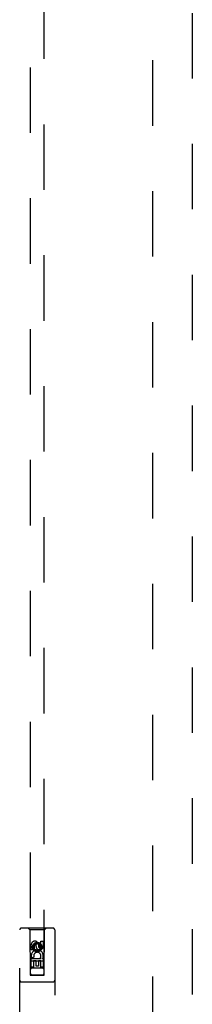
# Model space of a CAD drawing. Header units: inches. Extents: x 0 to 213, y 0 to 138.
# Tile 17 of 28: x 64.45 to 67.53, y 72.09 to 89.74. Entities that reach past the tile are written whole.
import ezdxf

# ---------------------------------------------------------------- set-up
doc = ezdxf.new("R2010")
doc.units = ezdxf.units.IN
doc.header["$LTSCALE"] = 11.73
doc.header["$MEASUREMENT"] = 0
doc.linetypes.add('HIDDEN', pattern=[0.2, 0.1, -0.1])
doc.layers.add('DEFAULT_2', color=8, linetype='HIDDEN')
doc.layers.add('LEFTHAND_DOOR_ASSEMBLY', color=7, linetype='CONTINUOUS')

msp = doc.modelspace()

# ---------------------------------------------------------------- linework, layer by layer
at = {"layer": 'DEFAULT_2', "color": 8, "linetype": 'HIDDEN'}
msp.add_line((66.822, 100.744), (66.822, 40.147), dxfattribs=at)
at = {"layer": 'LEFTHAND_DOOR_ASSEMBLY', "color": 8, "linetype": 'HIDDEN'}
for p, q in [((67.531, 101.592), (67.531, 39.3)), ((64.635, 100.618), (64.635, 72.616)), ((64.885, 72.616), (64.885, 100.618)), ((64.447, 71.571), (64.447, 73.428)), ((65.042, 73.458), (64.477, 73.458)), ((64.63, 73.428), (64.6, 73.458)), ((64.63, 73.428), (64.633, 72.618)), ((64.89, 73.428), (64.63, 73.428)), ((64.886, 72.618), (64.89, 73.428)), ((64.89, 73.428), (64.92, 73.458)), ((65.072, 73.428), (65.072, 71.571)), ((64.653, 73.068), (64.653, 73.161)), ((64.695, 73.068), (64.653, 73.068)), ((64.695, 73.161), (64.695, 73.068)), ((64.76, 73.19), (64.697, 73.154)), ((64.697, 73.154), (64.697, 73.082)), ((64.697, 73.154), (64.707, 73.148)), ((64.697, 73.082), (64.707, 73.088)), ((64.697, 73.082), (64.76, 73.046)), ((64.76, 73.179), (64.707, 73.148)), ((64.707, 73.148), (64.707, 73.088)), ((64.707, 73.088), (64.76, 73.057)), ((64.739, 73.132), (64.739, 73.161)), ((64.76, 73.19), (64.76, 73.179)), ((64.822, 73.154), (64.76, 73.19)), ((64.812, 73.148), (64.76, 73.179)), ((64.76, 73.057), (64.812, 73.088)), ((64.76, 73.046), (64.822, 73.082)), ((64.78, 73.175), (64.78, 73.128)), ((64.822, 73.154), (64.812, 73.148)), ((64.812, 73.088), (64.812, 73.148)), ((64.822, 73.082), (64.812, 73.088)), ((64.822, 73.082), (64.822, 73.154)), ((64.824, 73.132), (64.824, 73.225)), ((64.824, 73.225), (64.866, 73.225)), ((64.866, 73.225), (64.866, 73.132)), ((64.653, 72.756), (64.653, 72.912)), ((64.653, 72.912), (64.83, 72.912)), ((64.701, 72.937), (64.662, 72.92)), ((64.76, 73.046), (64.76, 73.057)), ((64.83, 72.912), (64.812, 72.925)), ((64.856, 72.916), (64.854, 72.912)), ((64.854, 72.912), (64.866, 72.912)), ((64.866, 72.912), (64.866, 72.756)), ((64.887, 72.868), (64.632, 72.868)), ((64.695, 72.756), (64.653, 72.756)), ((64.845, 72.743), (64.675, 72.743)), ((64.695, 72.87), (64.695, 72.756)), ((64.738, 72.87), (64.695, 72.87)), ((64.738, 72.777), (64.738, 72.87)), ((64.78, 72.777), (64.738, 72.777)), ((64.78, 72.87), (64.78, 72.777)), ((64.824, 72.87), (64.78, 72.87)), ((64.824, 72.756), (64.824, 72.87)), ((64.866, 72.756), (64.824, 72.756)), ((64.633, 72.618), (64.886, 72.618)), ((64.635, 72.619), (64.636, 72.619)), ((64.636, 72.619), (64.64, 72.62)), ((64.642, 72.616), (64.637, 72.616)), ((64.64, 72.62), (64.653, 72.62)), ((64.655, 72.616), (64.642, 72.616)), ((64.653, 72.62), (64.865, 72.62)), ((64.655, 72.616), (64.865, 72.616)), ((64.865, 72.62), (64.877, 72.62)), ((64.877, 72.62), (64.882, 72.619)), ((64.883, 72.616), (64.879, 72.616)), ((64.884, 72.616), (64.883, 72.616)), ((65.042, 72.493), (64.477, 72.493))]:
    msp.add_line(p, q, dxfattribs=at)
for points in [[(64.635, 72.619), (64.635, 72.619), (64.635, 72.619), (64.635, 72.619)], [(64.637, 72.616), (64.636, 72.616), (64.635, 72.616), (64.635, 72.616), (64.635, 72.616), (64.635, 72.616)], [(64.879, 72.616), (64.866, 72.616), (64.865, 72.616)], [(64.882, 72.619), (64.883, 72.619), (64.884, 72.619), (64.884, 72.619), (64.884, 72.619), (64.885, 72.619)], [(64.885, 72.616), (64.884, 72.616), (64.884, 72.616), (64.884, 72.616)]]:
    msp.add_lwpolyline(points, dxfattribs=at)
for radius in [0.085, 0.0845]:
    msp.add_circle((64.76, 73.118), radius, dxfattribs=at)
for centre, radius, start, end in [((64.477, 73.428), 0.03, 90, 180), ((65.042, 73.428), 0.03, 0, 90), ((64.717, 73.161), 0.0644, 12.2995, 180.0775), ((64.76, 72.962), 0.107, 334.2636, 203.4027), ((64.717, 73.161), 0.0219, 359.9011, 180), ((64.803, 73.132), 0.0635, 180, 360), ((64.802, 73.132), 0.0219, 190.307, 360), ((64.76, 72.962), 0.0639, 324.8895, 203.4026), ((64.675, 72.703), 0.04, 90, 180), ((64.845, 72.703), 0.04, 0, 90), ((64.675, 72.658), 0.04, 180, 270), ((64.845, 72.658), 0.04, 270, 360), ((64.477, 72.523), 0.03, 180, 270), ((65.042, 72.523), 0.03, 270, 360)]:
    msp.add_arc(centre, radius, start, end, dxfattribs=at)

doc.saveas('drawing.dxf')
